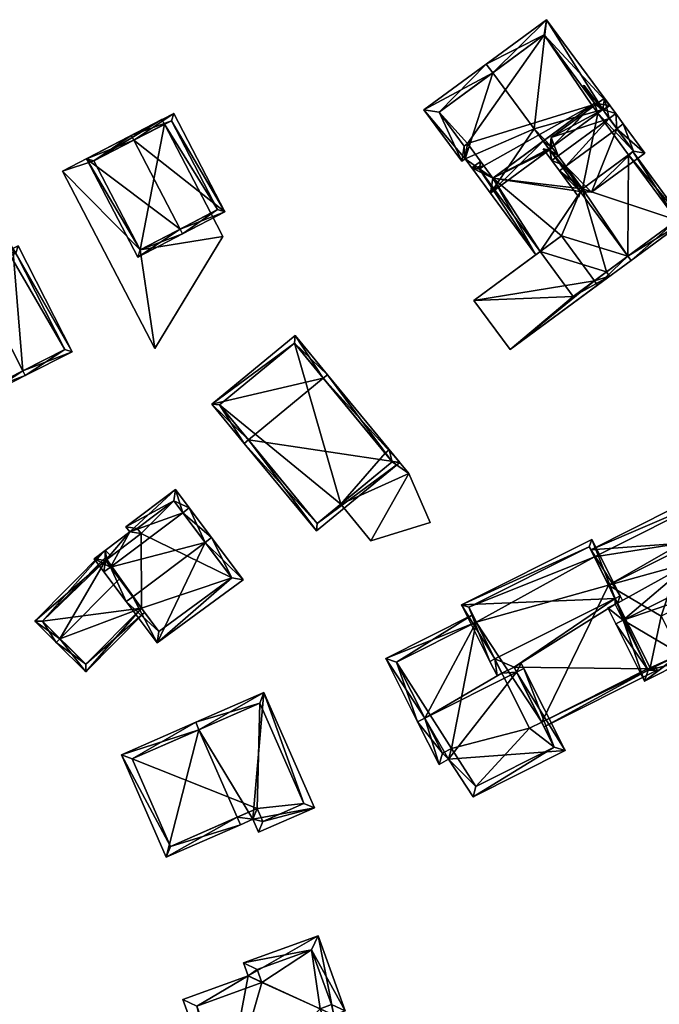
# Model space of a CAD drawing. Header units: inches. Extents: x 2685601 to 2690022, y 1235992 to 1239010.
# Tile 39 of 256: x 2685943 to 2686002, y 1236956 to 1237047. Entities that reach past the tile are written whole.
import ezdxf

# ---------------------------------------------------------------- set-up
doc = ezdxf.new("R2010")
doc.units = ezdxf.units.IN
doc.header["$MEASUREMENT"] = 0
doc.layers.add('Gebaeude Einzelhaus', color=10, linetype='Continuous')

msp = doc.modelspace()

# ---------------------------------------------------------------- meshes
at = {"layer": 'Gebaeude Einzelhaus'}
mesh = msp.add_polyface(dxfattribs=at)
corners = [(2685996.511, 1237038.375, 467.218), (2685997.161, 1237038.758, 466.805), (2685991.326, 1237046.686, 466.805), (2685996.557, 1237038.313, 467.218), (2685986.354, 1237041.785, 470.62), (2685985.761, 1237042.59, 470.62), (2685990.174, 1237036.595, 470.62), (2685991.814, 1237034.916, 470.44), (2685991.004, 1237035.466, 470.619), (2685991.596, 1237034.661, 470.62), (2685991.859, 1237034.855, 470.44), (2685983.806, 1237033.833, 466.855), (2685980.003, 1237038.351, 466.64), (2685983.496, 1237033.605, 466.64), (2685986.149, 1237030.651, 466.855), (2685981.401, 1237038.139, 467.197), (2685983.71, 1237035.003, 467.197), (2685984.02, 1237035.23, 467.411), (2685986.361, 1237032.049, 467.411), (2685991.015, 1237035.474, 470.612), (2685995.764, 1237038.97, 467.356), (2685991.114, 1237045.289, 467.357), (2685995.764, 1237038.97, 466.926), (2685991.114, 1237045.289, 455.636), (2685995.764, 1237038.97, 455.636), (2685981.401, 1237038.139, 455.636), (2685983.71, 1237035.003, 455.636), (2685984.02, 1237035.23, 455.636), (2685985.531, 1237033.177, 467.086), (2685985.531, 1237033.177, 455.636), (2685986.361, 1237032.049, 467.085), (2685995.516, 1237038.788, 467.118), (2685995.516, 1237038.788, 455.636), (2685986.361, 1237032.049, 455.636)]
mesh.append_faces([[corners[k] for k in face] for face in [(0, 1, 3), (1, 21, 2), (2, 21, 5), (5, 21, 4), (7, 20, 0), (0, 20, 1), (1, 20, 21), (7, 19, 20), (10, 9, 7), (7, 9, 19), (19, 9, 8), (11, 18, 14), (14, 18, 9), (9, 18, 8), (16, 17, 11), (11, 17, 18), (13, 16, 11), (5, 15, 12), (12, 15, 13), (13, 15, 16), (5, 4, 15), (6, 14, 8), (8, 14, 9), (4, 11, 6), (6, 11, 14), (5, 12, 4), (4, 12, 11), (11, 12, 13), (7, 9, 10), (7, 8, 9), (0, 6, 7), (7, 6, 8), (0, 2, 6), (6, 2, 4), (4, 2, 5), (3, 1, 0), (0, 1, 2)]], dxfattribs={"color": 13})
mesh.append_faces([[corners[k] for k in face] for face in [(32, 23, 24), (32, 27, 23), (23, 27, 25), (25, 27, 26), (32, 29, 27), (32, 33, 29), (22, 32, 24), (22, 31, 32), (22, 20, 31), (31, 20, 19), (18, 30, 8), (18, 28, 30), (28, 27, 29), (18, 17, 28), (28, 17, 27), (17, 16, 27), (27, 16, 26), (16, 15, 26), (26, 15, 25), (15, 23, 25), (4, 21, 15), (15, 21, 23), (21, 22, 23), (23, 22, 24), (21, 20, 22)]], dxfattribs={"color": 41})
mesh = msp.add_polyface(dxfattribs=at)
corners = [(2685998.834, 1237024.83, 470.62), (2685992.701, 1237026.698, 468.271), (2685995.747, 1237022.557, 468.27), (2685994.435, 1237030.807, 470.62), (2685986.361, 1237032.049, 467.085), (2685990.741, 1237025.255, 466.78), (2685996.043, 1237022.155, 468.27), (2685999.13, 1237024.428, 470.62), (2685991.626, 1237034.623, 470.62), (2685991.596, 1237034.661, 470.62), (2685991.004, 1237035.466, 470.619), (2685984.429, 1237032.988, 466.473), (2685985.531, 1237033.177, 467.086), (2685990.338, 1237024.959, 466.473), (2685985.234, 1237033.58, 467.086), (2685995.764, 1237038.97, 466.926), (2685994.793, 1237040.615, 466.805), (2685994.638, 1237040.501, 466.926), (2685996.466, 1237038.342, 466.805), (2685996.063, 1237038.045, 467.118), (2685995.516, 1237038.788, 467.118), (2685991.814, 1237034.916, 470.417), (2685991.015, 1237035.474, 470.612), (2685994.649, 1237031.065, 470.416), (2686004.045, 1237028.045, 466.804), (2685998.899, 1237034.193, 467.117), (2685999.301, 1237034.49, 466.805), (2685985.128, 1237032.881, 466.779), (2686003.346, 1237028.151, 467.117), (2685998.899, 1237034.193, 455.636), (2686003.346, 1237028.151, 455.636), (2685996.063, 1237038.045, 455.636), (2685995.516, 1237038.788, 455.636), (2685985.531, 1237033.177, 455.636), (2685985.128, 1237032.881, 455.636), (2685990.741, 1237025.255, 455.636), (2685996.854, 1237023.372, 468.63), (2685996.854, 1237023.372, 455.636), (2685994.649, 1237031.065, 455.636), (2685993.788, 1237021.115, 455.636), (2685986.361, 1237032.049, 455.636), (2685991.814, 1237034.916, 455.636)]
mesh.append_faces([[corners[k] for k in face] for face in [(20, 15, 19), (19, 15, 18), (18, 15, 16), (16, 15, 17), (7, 28, 24), (24, 28, 26), (26, 28, 25), (7, 0, 28), (0, 6, 2), (0, 7, 6), (14, 27, 11), (11, 27, 13), (13, 27, 5), (14, 12, 27), (25, 24, 26), (23, 0, 25), (25, 0, 24), (24, 0, 7), (23, 3, 0), (21, 8, 23), (23, 8, 3), (21, 22, 8), (8, 22, 10), (19, 20, 21), (21, 20, 22), (18, 15, 19), (19, 15, 20), (18, 16, 15), (15, 16, 17), (11, 12, 14), (5, 4, 13), (13, 4, 11), (11, 4, 12), (4, 9, 10), (4, 8, 9), (4, 3, 8), (0, 6, 7), (0, 2, 6), (5, 1, 4), (4, 1, 3), (3, 1, 0), (0, 1, 2)]], dxfattribs={"color": 13})
mesh.append_faces([[corners[k] for k in face] for face in [(41, 32, 31), (38, 40, 41), (41, 40, 32), (40, 34, 33), (38, 35, 40), (40, 35, 34), (38, 37, 35), (35, 37, 39), (38, 30, 37), (38, 29, 30), (36, 0, 2), (30, 28, 37), (37, 28, 36), (36, 28, 0), (5, 27, 35), (35, 27, 34), (34, 27, 33), (33, 27, 12), (19, 31, 20), (20, 31, 32), (30, 29, 28), (28, 29, 25)]], dxfattribs={"color": 41})
mesh = msp.add_polyface(dxfattribs=at)
corners = [(2686000.396, 1237034.364, 470.122), (2685998.411, 1237037.059, 472.611), (2685997.808, 1237036.615, 472.611), (2685995.473, 1237030.74, 470.122), (2685993.11, 1237033.156, 472.611), (2685994.435, 1237030.807, 470.62), (2685992.505, 1237032.711, 472.611), (2685994.3, 1237030.273, 470.36), (2685997.71, 1237038.011, 471.119), (2685997.106, 1237037.567, 471.119), (2685992.408, 1237034.109, 471.119), (2685991.804, 1237033.664, 471.119), (2685991.626, 1237034.623, 470.62), (2685991.012, 1237034.74, 470.359), (2685991.749, 1237035.8, 470.122), (2685996.671, 1237039.424, 470.122), (2685994.649, 1237031.065, 470.68), (2685999.348, 1237034.524, 470.68), (2685996.511, 1237038.375, 470.548), (2685991.814, 1237034.916, 470.549), (2685996.511, 1237038.375, 467.218), (2685999.348, 1237034.524, 455.636), (2685996.511, 1237038.375, 455.636), (2685996.063, 1237038.045, 467.118), (2685991.814, 1237034.916, 470.417), (2685991.814, 1237034.916, 470.44), (2685996.063, 1237038.045, 455.636), (2685994.649, 1237031.065, 470.416), (2685998.899, 1237034.193, 467.117), (2685998.899, 1237034.193, 455.636), (2685994.649, 1237031.065, 455.636), (2685991.814, 1237034.916, 455.636)]
mesh.append_faces([[corners[k] for k in face] for face in [(11, 4, 6), (11, 10, 4), (12, 11, 13), (12, 10, 11), (14, 19, 12), (12, 19, 10), (8, 18, 15), (15, 18, 14), (14, 18, 19), (8, 9, 18), (1, 2, 8), (8, 2, 9), (6, 5, 7), (3, 17, 0), (0, 17, 1), (1, 17, 2), (6, 16, 5), (5, 16, 3), (3, 16, 17), (6, 4, 16), (14, 9, 15), (15, 9, 8), (12, 10, 14), (14, 10, 9), (13, 11, 12), (12, 11, 10), (4, 11, 6), (4, 10, 11), (2, 9, 4), (4, 9, 10), (1, 8, 2), (2, 8, 9), (5, 6, 7), (3, 4, 5), (5, 4, 6), (0, 2, 3), (3, 2, 4), (0, 1, 2)]], dxfattribs={"color": 13})
mesh.append_faces([[corners[k] for k in face] for face in [(29, 26, 21), (21, 26, 22), (29, 30, 26), (26, 30, 31), (21, 28, 29), (21, 17, 28), (28, 17, 27), (27, 17, 16), (16, 10, 27), (27, 10, 24), (24, 10, 25), (25, 10, 19), (16, 4, 10), (23, 22, 26), (23, 20, 22), (19, 18, 25), (25, 18, 24), (24, 18, 23), (23, 18, 20), (9, 20, 18), (20, 21, 22), (9, 17, 20), (20, 17, 21), (9, 2, 17)]], dxfattribs={"color": 41})
mesh = msp.add_polyface(dxfattribs=at)
corners = [(2685953.202, 1237035.544, 468.691), (2685961.619, 1237028.921, 466.037), (2685956.889, 1237038.024, 466.037), (2685957.471, 1237027.329, 468.69), (2685957.701, 1237026.885, 468.691), (2685952.971, 1237035.988, 468.691), (2685948.843, 1237033.841, 466.037), (2685953.573, 1237024.74, 466.037), (2685949.516, 1237033.629, 466.322), (2685953.785, 1237025.414, 466.322), (2685960.945, 1237029.134, 466.338), (2685956.676, 1237037.35, 466.338), (2685960.306, 1237028.802, 462.885), (2685960.945, 1237029.134, 457.319), (2685953.785, 1237025.414, 462.885), (2685960.306, 1237028.802, 457.319), (2685956.676, 1237037.35, 457.319), (2685956.036, 1237037.017, 462.885), (2685956.036, 1237037.017, 457.319), (2685949.516, 1237033.629, 462.885), (2685953.785, 1237025.414, 457.319), (2685949.516, 1237033.629, 457.319)]
mesh.append_faces([[corners[k] for k in face] for face in [(1, 11, 2), (2, 11, 5), (5, 11, 0), (3, 10, 4), (4, 10, 1), (1, 10, 11), (6, 9, 7), (7, 9, 4), (4, 9, 3), (0, 8, 5), (5, 8, 6), (6, 8, 9), (3, 7, 4), (0, 6, 3), (3, 6, 7), (0, 5, 6), (0, 2, 5), (4, 1, 3), (3, 1, 0), (0, 1, 2)]], dxfattribs={"color": 13})
mesh.append_faces([[corners[k] for k in face] for face in [(15, 18, 13), (13, 18, 16), (15, 20, 18), (18, 20, 21), (9, 8, 14), (14, 8, 19), (8, 17, 19), (17, 16, 18), (17, 11, 16), (8, 0, 17), (17, 0, 11), (11, 10, 16), (16, 10, 13), (13, 12, 15), (12, 9, 14), (12, 3, 9), (13, 10, 12), (12, 10, 3)]], dxfattribs={"color": 41})
mesh = msp.add_polyface(dxfattribs=at)
corners = [(2685953.785, 1237025.414, 462.885), (2685946.628, 1237032.69, 462.885), (2685955.138, 1237016.313, 462.885), (2685949.516, 1237033.629, 462.885), (2685955.806, 1237037.46, 462.885), (2685961.416, 1237026.665, 462.885), (2685960.306, 1237028.802, 462.885), (2685956.036, 1237037.017, 462.885), (2685946.628, 1237032.69, 457.319), (2685955.806, 1237037.46, 457.319), (2685955.138, 1237016.313, 457.319), (2685960.306, 1237028.802, 457.319), (2685961.416, 1237026.665, 457.319), (2685956.036, 1237037.017, 457.319), (2685949.516, 1237033.629, 457.319), (2685953.785, 1237025.414, 457.319)]
mesh.append_faces([[corners[k] for k in face] for face in [(4, 3, 7), (0, 5, 6), (0, 2, 5), (4, 1, 3), (3, 1, 0), (0, 1, 2)]], dxfattribs={"color": 13})
mesh.append_faces([[corners[k] for k in face] for face in [(10, 15, 12), (12, 15, 11), (14, 9, 13), (10, 8, 15), (15, 8, 14), (14, 8, 9), (5, 2, 12), (12, 2, 10), (9, 7, 13), (9, 4, 7), (12, 11, 5), (5, 11, 6), (2, 1, 10), (10, 1, 8), (1, 4, 8), (8, 4, 9)]], dxfattribs={"color": 41})
mesh = msp.add_polyface(dxfattribs=at)
corners = [(2685942.954, 1237014.242, 471.097), (2685938.916, 1237011.625, 468.609), (2685943.181, 1237013.796, 471.097), (2685935.908, 1237028.081, 471.097), (2685931.416, 1237026.355, 468.609), (2685935.681, 1237028.528, 471.097), (2685942.031, 1237025.53, 469.044), (2685947.514, 1237016.003, 468.775), (2685942.533, 1237025.786, 468.775), (2685939.511, 1237030.478, 469.044), (2685939.135, 1237012.298, 468.869), (2685932.089, 1237026.136, 468.869), (2685946.841, 1237016.221, 469.014), (2685942.314, 1237025.113, 469.014), (2685939.293, 1237029.805, 469.283), (2685941.668, 1237025.171, 469.276), (2685941.591, 1237025.291, 469.283), (2685941.813, 1237024.856, 469.283), (2685941.591, 1237025.291, 457.368), (2685941.668, 1237025.171, 457.368), (2685939.293, 1237029.805, 457.368), (2685932.089, 1237026.136, 457.368), (2685939.135, 1237012.298, 457.368), (2685946.841, 1237016.221, 457.368), (2685942.314, 1237025.113, 457.368), (2685941.813, 1237024.856, 457.368)]
mesh.append_faces([[corners[k] for k in face] for face in [(13, 17, 15), (3, 11, 5), (14, 3, 5), (5, 11, 4), (9, 14, 5), (16, 14, 6), (6, 13, 15), (15, 16, 6), (6, 14, 9), (8, 13, 6), (12, 13, 7), (7, 13, 8), (0, 12, 2), (10, 0, 2), (2, 12, 7), (11, 10, 1), (4, 11, 1), (1, 10, 2), (3, 9, 5), (0, 6, 3), (3, 6, 9), (2, 7, 0), (0, 7, 6), (6, 7, 8), (4, 3, 5), (4, 1, 3), (3, 1, 0), (0, 1, 2)]], dxfattribs={"color": 13})
mesh.append_faces([[corners[k] for k in face] for face in [(23, 25, 24), (22, 25, 23), (21, 25, 22), (18, 25, 21), (18, 21, 20), (19, 25, 18), (15, 25, 19), (17, 25, 15), (24, 25, 13), (13, 25, 17), (23, 24, 13), (12, 23, 13), (22, 23, 0), (0, 23, 12), (10, 22, 0), (21, 22, 11), (11, 22, 10), (20, 21, 11), (3, 20, 11), (14, 20, 3), (18, 20, 14), (16, 18, 14), (19, 18, 15), (15, 18, 16)]], dxfattribs={"color": 41})
mesh = msp.add_polyface(dxfattribs=at)
corners = [(2685995.747, 1237022.557, 468.27), (2685984.619, 1237020.749, 465.643), (2685987.963, 1237016.208, 465.643), (2685992.701, 1237026.698, 468.271), (2685996.043, 1237022.155, 468.27), (2685997.15, 1237022.969, 468.63), (2685996.854, 1237023.372, 468.63), (2685987.963, 1237016.208, 455.636), (2685984.619, 1237020.749, 455.636), (2685997.15, 1237022.969, 455.636), (2685996.854, 1237023.372, 455.636), (2685990.741, 1237025.255, 455.636), (2685990.741, 1237025.255, 466.78), (2685993.788, 1237021.115, 455.636)]
mesh.append_faces([[corners[k] for k in face] for face in [(0, 5, 6), (0, 4, 5), (0, 2, 4), (3, 1, 0), (0, 1, 2)]], dxfattribs={"color": 13})
mesh.append_faces([[corners[k] for k in face] for face in [(8, 13, 7), (7, 13, 9), (9, 13, 10), (8, 11, 13), (11, 1, 12), (12, 1, 3), (11, 8, 1), (6, 5, 10), (10, 5, 9), (4, 9, 5), (4, 2, 9), (9, 2, 7), (2, 1, 7), (7, 1, 8)]], dxfattribs={"color": 41})
mesh = msp.add_polyface(dxfattribs=at)
corners = [(2685963.794, 1237007.847, 469.661), (2685970.081, 1236999.435, 465.928), (2685977.765, 1237005.77, 465.928), (2685963.408, 1237007.529, 469.661), (2685970.705, 1237013.546, 469.661), (2685971.091, 1237013.864, 469.661), (2685968.103, 1237017.488, 466.676), (2685960.42, 1237011.153, 466.676), (2685970.149, 1237000.139, 466.106), (2685977.061, 1237005.838, 466.106), (2685968.035, 1237016.784, 466.993), (2685961.124, 1237011.085, 466.993), (2685968.035, 1237016.784, 458.853), (2685976.416, 1237006.621, 465.928), (2685977.061, 1237005.838, 465.928), (2685976.416, 1237006.621, 458.853), (2685961.124, 1237011.085, 458.853), (2685970.149, 1237000.139, 458.853), (2685972.313, 1237001.923, 465.928), (2685972.313, 1237001.923, 458.853), (2685977.061, 1237005.838, 458.853)]
mesh.append_faces([[corners[k] for k in face] for face in [(7, 11, 3), (3, 11, 0), (5, 10, 6), (6, 10, 7), (7, 10, 11), (5, 4, 10), (2, 9, 5), (5, 9, 4), (3, 8, 1), (1, 8, 2), (2, 8, 9), (3, 0, 8), (4, 7, 0), (0, 7, 3), (5, 6, 4), (4, 6, 7), (0, 2, 4), (4, 2, 5), (3, 1, 0), (0, 1, 2)]], dxfattribs={"color": 13})
mesh.append_faces([[corners[k] for k in face] for face in [(15, 19, 12), (12, 19, 16), (16, 19, 17), (15, 20, 19), (9, 18, 14), (18, 17, 19), (9, 8, 18), (18, 8, 17), (0, 17, 8), (0, 16, 17), (0, 11, 16), (11, 10, 16), (16, 10, 12), (12, 13, 15), (13, 9, 14), (12, 4, 13), (13, 4, 9), (12, 10, 4)]], dxfattribs={"color": 41})
mesh = msp.add_polyface(dxfattribs=at)
corners = [(2685978.614, 1237004.744, 465.928), (2685975.105, 1236998.536, 465.928), (2685980.568, 1237000.223, 465.928), (2685972.313, 1237001.923, 465.928), (2685977.061, 1237005.838, 465.928), (2685976.803, 1237006.94, 465.928), (2685976.416, 1237006.621, 465.928), (2685978.614, 1237004.744, 458.853), (2685980.568, 1237000.223, 458.853), (2685976.803, 1237006.94, 458.853), (2685976.416, 1237006.621, 458.853), (2685975.105, 1236998.536, 458.853), (2685972.313, 1237001.923, 458.853), (2685977.061, 1237005.838, 458.853)]
mesh.append_faces([[corners[k] for k in face] for face in [(4, 5, 6), (3, 0, 4), (4, 0, 5), (3, 1, 0), (0, 1, 2)]], dxfattribs={"color": 13})
mesh.append_faces([[corners[k] for k in face] for face in [(7, 13, 9), (9, 13, 10), (7, 12, 13), (7, 11, 12), (7, 8, 11), (2, 1, 8), (8, 1, 11), (12, 11, 3), (3, 11, 1), (6, 5, 10), (10, 5, 9), (5, 0, 9), (9, 0, 7), (0, 2, 7), (7, 2, 8)]], dxfattribs={"color": 41})
mesh = msp.add_polyface(dxfattribs=at)
corners = [(2685998.396, 1236991.181, 475.729), (2685997.88, 1236992.774, 473.741), (2685997.653, 1236992.659, 473.741), (2686004.697, 1236996.56, 473.351), (2685997.053, 1236994.419, 471.526), (2685996.983, 1236992.322, 473.741), (2685997.725, 1236990.844, 475.729), (2686007.177, 1236995.593, 475.729), (2686006.914, 1236996.116, 475.026), (2686007.846, 1236995.929, 475.729), (2686004.015, 1236997.916, 471.526), (2686003.686, 1236988.059, 472.059), (2686000.38, 1236985.559, 471.526), (2686004.022, 1236987.389, 471.526), (2686003.677, 1236988.077, 472.073), (2686007.555, 1236994.346, 474.817), (2686007.622, 1236994.707, 475.025), (2686000.714, 1236986.566, 472.059), (2686003.657, 1236988.045, 472.059), (2686007.088, 1237003.574, 468.207), (2686003.82, 1236998.305, 471.133), (2686005.412, 1236999.105, 471.133), (2685995.403, 1236997.704, 468.207), (2685995.74, 1236997.033, 468.885), (2686008.544, 1237000.678, 471.133), (2686007.731, 1237000.623, 470.848), (2686006.754, 1237002.568, 468.883), (2686005.271, 1236999.386, 470.849), (2686000.652, 1236986.689, 469.028), (2686000.714, 1236986.566, 468.931), (2686000.652, 1236986.689, 455.534), (2686000.714, 1236986.566, 455.534), (2686003.686, 1236988.059, 455.534), (2686000.88, 1236986.803, 455.534), (2686001.92, 1236991.573, 455.534), (2685997.053, 1236994.419, 455.534), (2686004.015, 1236997.916, 455.534), (2686005.245, 1236993.242, 455.534), (2686006.139, 1236993.691, 455.534), (2686005.412, 1236999.105, 455.534), (2686005.271, 1236999.386, 455.534), (2686007.731, 1237000.623, 455.534), (2686006.754, 1237002.568, 455.534), (2685995.74, 1236997.033, 455.534), (2686003.82, 1236998.305, 455.534)]
mesh.append_faces([[corners[k] for k in face] for face in [(24, 26, 19), (19, 26, 22), (22, 26, 23), (27, 25, 21), (21, 25, 24), (24, 25, 26), (19, 21, 24), (10, 20, 4), (4, 20, 23), (23, 20, 22), (22, 20, 19), (19, 20, 21), (7, 9, 16), (13, 18, 11), (6, 17, 12), (12, 17, 13), (13, 17, 18), (6, 0, 17), (0, 5, 2), (0, 6, 5), (7, 8, 9), (7, 16, 9), (0, 15, 7), (7, 15, 16), (0, 14, 15), (6, 12, 0), (0, 12, 14), (14, 12, 11), (11, 12, 13), (4, 3, 10), (3, 7, 8), (8, 7, 9), (3, 0, 7), (0, 5, 6), (0, 2, 5), (4, 1, 3), (3, 1, 0), (0, 1, 2)]], dxfattribs={"color": 13})
mesh.append_faces([[corners[k] for k in face] for face in [(42, 44, 43), (43, 44, 35), (35, 44, 36), (41, 40, 42), (42, 40, 44), (44, 40, 39), (42, 43, 26), (26, 43, 23), (26, 41, 42), (26, 25, 41), (25, 40, 41), (25, 27, 40), (40, 27, 39), (39, 27, 21), (34, 36, 37), (37, 36, 38), (34, 35, 36), (32, 33, 34), (34, 33, 35), (32, 31, 33), (33, 31, 30), (16, 8, 7), (18, 29, 11), (11, 29, 32), (32, 29, 31), (18, 17, 29), (29, 30, 31), (29, 28, 30), (29, 17, 28), (28, 17, 2), (2, 17, 0)]], dxfattribs={"color": 41})
mesh = msp.add_polyface(dxfattribs=at)
corners = [(2685952.83, 1236999.35, 465.975), (2685957.051, 1237003.263, 465.648), (2685952.475, 1236999.824, 465.648), (2685957.721, 1237001.125, 466.81), (2685958.32, 1237001.575, 466.81), (2685951.041, 1236996.106, 466.81), (2685949.529, 1236996.87, 465.975), (2685950.441, 1236995.655, 466.81), (2685952.504, 1236992.909, 468.966), (2685953.105, 1236993.36, 468.966), (2685959.784, 1236998.378, 468.966), (2685960.384, 1236998.829, 468.966), (2685955.358, 1236989.111, 466.271), (2685963.308, 1236994.936, 466.205), (2685950.579, 1236996.721, 466.387), (2685955.513, 1236990.155, 466.692), (2685962.253, 1236995.093, 466.635), (2685956.903, 1237002.213, 466.061), (2685953.525, 1236999.654, 466.071), (2685953.88, 1236999.2, 466.387), (2685962.253, 1236995.093, 458.89), (2685956.903, 1237002.213, 458.89), (2685953.525, 1236999.654, 458.89), (2685953.88, 1236999.2, 458.89), (2685950.699, 1236996.811, 465.521), (2685950.699, 1236996.811, 458.89), (2685950.579, 1236996.721, 465.514), (2685953.902, 1236992.299, 465.136), (2685955.513, 1236990.155, 458.89), (2685951.87, 1236995.004, 466.147), (2685953.902, 1236992.299, 458.89), (2685950.579, 1236996.721, 458.89)]
mesh.append_faces([[corners[k] for k in face] for face in [(19, 14, 0), (18, 19, 0), (17, 18, 2), (2, 18, 0), (1, 17, 2), (3, 17, 4), (10, 3, 4), (4, 17, 1), (16, 10, 11), (11, 10, 4), (13, 16, 11), (12, 15, 16), (12, 16, 13), (9, 15, 8), (5, 9, 8), (8, 15, 12), (14, 5, 7), (7, 5, 8), (0, 14, 6), (6, 14, 7), (10, 13, 11), (8, 12, 9), (9, 12, 10), (10, 12, 13), (3, 11, 4), (5, 10, 3), (3, 10, 11), (5, 9, 10), (7, 8, 5), (5, 8, 9), (5, 6, 7), (3, 0, 5), (5, 0, 6), (4, 1, 3), (3, 1, 0), (0, 1, 2)]], dxfattribs={"color": 13})
mesh.append_faces([[corners[k] for k in face] for face in [(20, 23, 21), (21, 23, 22), (20, 30, 23), (23, 30, 25), (25, 30, 31), (20, 28, 30), (16, 28, 20), (16, 15, 28), (28, 27, 30), (29, 5, 26), (26, 5, 14), (27, 9, 29), (29, 9, 5), (28, 15, 27), (27, 15, 9), (14, 24, 26), (24, 23, 25), (14, 19, 24), (24, 19, 23), (19, 18, 23), (23, 18, 22), (18, 17, 22), (22, 17, 21), (3, 21, 17), (3, 20, 21), (10, 16, 3), (3, 16, 20)]], dxfattribs={"color": 41})
mesh = msp.add_polyface(dxfattribs=at)
corners = [(2685986.537, 1236987.613, 474.08), (2685983.47, 1236992.604, 467.822), (2685986.09, 1236987.388, 474.08), (2685997.664, 1236993.204, 474.08), (2685995.49, 1236998.644, 467.822), (2685998.111, 1236993.428, 474.08), (2686000.714, 1236986.566, 468.931), (2686001.551, 1236986.58, 468.675), (2686001.388, 1236986.905, 468.931), (2685991.1, 1236981.328, 468.675), (2685990.876, 1236981.775, 469.027), (2686000.652, 1236986.689, 469.028), (2685988.322, 1236986.856, 473.038), (2685997.653, 1236992.659, 473.741), (2685997.88, 1236992.774, 473.741), (2685998.327, 1236992.998, 473.741), (2685986.753, 1236986.068, 473.038), (2685987.201, 1236986.292, 473.038), (2685995.268, 1236997.973, 468.358), (2685984.141, 1236992.381, 468.359), (2685997.053, 1236994.419, 471.526), (2685995.74, 1236997.033, 468.885), (2685995.74, 1236997.033, 455.534), (2685995.268, 1236997.973, 455.534), (2685984.141, 1236992.381, 455.534), (2685984.826, 1236991.017, 468.22), (2685984.826, 1236991.017, 455.534), (2685990.876, 1236981.775, 455.534), (2686000.652, 1236986.689, 455.534), (2685997.053, 1236994.419, 455.534), (2686000.88, 1236986.803, 455.534), (2685989.754, 1236981.211, 455.534)]
mesh.append_faces([[corners[k] for k in face] for face in [(11, 6, 10), (10, 6, 9), (9, 6, 7), (7, 6, 8), (2, 0, 16), (16, 0, 17), (15, 14, 5), (5, 14, 3), (1, 19, 2), (2, 19, 0), (4, 18, 1), (1, 18, 19), (4, 5, 18), (18, 5, 3), (12, 0, 17), (17, 0, 16), (16, 0, 2), (12, 3, 0), (3, 14, 5), (5, 14, 15), (12, 13, 3), (3, 13, 14), (10, 11, 12), (12, 11, 13), (9, 6, 10), (10, 6, 11), (9, 7, 6), (6, 7, 8), (4, 3, 5), (4, 1, 3), (3, 1, 0), (0, 1, 2)]], dxfattribs={"color": 13})
mesh.append_faces([[corners[k] for k in face] for face in [(26, 27, 31), (26, 29, 27), (27, 29, 28), (28, 29, 30), (24, 22, 26), (26, 22, 29), (24, 23, 22), (10, 28, 11), (10, 27, 28), (0, 25, 17), (25, 24, 26), (0, 19, 25), (25, 19, 24), (19, 18, 24), (24, 18, 23), (20, 3, 14), (23, 18, 22), (22, 18, 21), (21, 18, 20), (20, 18, 3)]], dxfattribs={"color": 41})
mesh = msp.add_polyface(dxfattribs=at)
corners = [(2685950.579, 1236996.721, 465.514), (2685950.565, 1236997.649, 465.317), (2685944.051, 1236991.086, 465.317), (2685950.699, 1236996.811, 465.521), (2685951.103, 1236997.115, 465.543), (2685946.383, 1236989.477, 466.147), (2685946.03, 1236989.121, 466.146), (2685951.87, 1236995.004, 466.147), (2685948.761, 1236986.41, 464.985), (2685954.205, 1236991.895, 464.985), (2685953.902, 1236992.299, 465.136), (2685944.759, 1236991.089, 465.466), (2685950.568, 1236996.941, 465.466), (2685948.759, 1236987.118, 465.136), (2685950.699, 1236996.811, 458.89), (2685950.568, 1236996.941, 458.89), (2685944.759, 1236991.089, 458.89), (2685948.759, 1236987.118, 458.89), (2685953.902, 1236992.299, 458.89), (2685950.579, 1236996.721, 458.89)]
mesh.append_faces([[corners[k] for k in face] for face in [(8, 13, 9), (9, 13, 10), (8, 6, 13), (13, 6, 5), (12, 4, 3), (12, 1, 4), (12, 11, 1), (1, 11, 2), (2, 11, 6), (6, 11, 5), (8, 5, 6), (8, 10, 5), (5, 10, 7), (8, 9, 10), (0, 5, 7), (0, 2, 5), (5, 2, 6), (4, 1, 3), (3, 1, 0), (0, 1, 2)]], dxfattribs={"color": 13})
mesh.append_faces([[corners[k] for k in face] for face in [(16, 18, 17), (14, 19, 15), (15, 19, 16), (16, 19, 18), (10, 13, 18), (18, 13, 17), (5, 17, 13), (5, 16, 17), (5, 11, 16), (11, 12, 16), (16, 12, 15), (15, 12, 14), (14, 12, 3)]], dxfattribs={"color": 41})
mesh = msp.add_polyface(dxfattribs=at)
corners = [(2685980.088, 1236982.137, 473.511), (2685981.395, 1236977.865, 470.416), (2685982.281, 1236978.336, 470.432), (2685979.418, 1236981.8, 473.511), (2685993.041, 1236979.134, 467.537), (2685984.544, 1236974.864, 467.537), (2685988.556, 1236986.392, 473.511), (2685989.226, 1236986.729, 473.511), (2685984.826, 1236991.017, 468.22), (2685984.489, 1236991.688, 467.537), (2685976.474, 1236987.66, 467.537), (2685987.201, 1236986.292, 473.038), (2685988.993, 1236987.193, 473.038), (2685988.322, 1236986.856, 473.038), (2685977.48, 1236987.326, 468.22), (2685981.72, 1236978.888, 470.956), (2685982.535, 1236979.321, 470.97), (2685984.806, 1236975.835, 468.064), (2685992.035, 1236979.468, 468.064), (2685990.876, 1236981.775, 455.534), (2685992.035, 1236979.468, 455.534), (2685990.876, 1236981.775, 469.027), (2685977.48, 1236987.326, 455.534), (2685984.826, 1236991.017, 455.534), (2685981.72, 1236978.888, 455.534), (2685982.535, 1236979.321, 455.534), (2685984.806, 1236975.835, 455.534), (2685989.754, 1236981.211, 455.534)]
mesh.append_faces([[corners[k] for k in face] for face in [(5, 18, 4), (4, 18, 7), (7, 18, 6), (2, 17, 5), (5, 17, 18), (2, 16, 17), (3, 15, 1), (1, 15, 2), (2, 15, 16), (3, 0, 15), (14, 9, 8), (14, 10, 9), (14, 3, 10), (14, 0, 3), (7, 6, 12), (12, 6, 13), (11, 6, 13), (13, 6, 12), (12, 6, 7), (8, 0, 11), (11, 0, 6), (8, 10, 0), (0, 10, 3), (8, 9, 10), (6, 4, 7), (0, 2, 6), (6, 2, 4), (4, 2, 5), (3, 1, 0), (0, 1, 2)]], dxfattribs={"color": 13})
mesh.append_faces([[corners[k] for k in face] for face in [(20, 27, 19), (27, 25, 23), (23, 25, 22), (22, 25, 24), (20, 26, 27), (27, 26, 25), (18, 17, 20), (20, 17, 26), (17, 25, 26), (17, 16, 25), (16, 15, 25), (25, 15, 24), (0, 14, 15), (15, 14, 24), (24, 14, 22), (22, 8, 23), (22, 14, 8), (6, 21, 13), (6, 18, 21), (21, 18, 19), (19, 18, 20)]], dxfattribs={"color": 41})
mesh = msp.add_polyface(dxfattribs=at)
corners = [(2685959.22, 1236981.071, 468.91), (2685952.06, 1236978.754, 466.089), (2685956.205, 1236969.289, 466.089), (2685958.919, 1236981.758, 468.91), (2685962.764, 1236972.98, 468.91), (2685963.064, 1236972.294, 468.91), (2685969.889, 1236973.851, 466.089), (2685964.205, 1236972.793, 468.399), (2685964.731, 1236971.591, 468.399), (2685965.218, 1236984.516, 466.089), (2685956.591, 1236970.276, 466.371), (2685965.118, 1236972.579, 468.091), (2685964.591, 1236973.78, 468.092), (2685968.901, 1236974.238, 466.397), (2685964.831, 1236983.529, 466.397), (2685953.048, 1236978.368, 466.372), (2685964.831, 1236983.529, 458.838), (2685968.901, 1236974.238, 458.838), (2685953.048, 1236978.368, 458.838), (2685956.591, 1236970.276, 458.838), (2685964.591, 1236973.78, 458.838), (2685965.118, 1236972.579, 458.838)]
mesh.append_faces([[corners[k] for k in face] for face in [(15, 10, 1), (0, 15, 3), (14, 0, 3), (3, 15, 1), (13, 14, 9), (9, 14, 3), (6, 11, 13), (6, 13, 9), (8, 11, 6), (12, 11, 7), (4, 12, 7), (7, 11, 8), (10, 4, 5), (5, 4, 7), (1, 10, 2), (2, 10, 5), (0, 9, 3), (5, 7, 4), (4, 7, 0), (0, 7, 9), (9, 7, 6), (6, 7, 8), (0, 2, 4), (4, 2, 5), (3, 1, 0), (0, 1, 2)]], dxfattribs={"color": 13})
mesh.append_faces([[corners[k] for k in face] for face in [(18, 20, 19), (16, 20, 18), (17, 21, 20), (17, 20, 16), (13, 21, 17), (11, 21, 13), (20, 21, 11), (12, 20, 11), (4, 20, 12), (19, 20, 10), (10, 20, 4), (18, 19, 10), (15, 18, 10), (16, 18, 0), (0, 18, 15), (14, 16, 0), (17, 16, 13), (13, 16, 14)]], dxfattribs={"color": 41})
mesh = msp.add_polyface(dxfattribs=at)
corners = [(2685971.683, 1236954.703, 470.271), (2685961.424, 1236945.939, 471.137), (2685973.3, 1236950.24, 471.137), (2685972.726, 1236955.1, 470.267), (2685970.221, 1236962.014, 468.925), (2685963.763, 1236958.311, 469.159), (2685963.326, 1236959.516, 468.925), (2685957.733, 1236956.126, 469.159), (2685972.019, 1236950.84, 470.955), (2685962.024, 1236947.22, 470.954), (2685971.451, 1236955.684, 470.088), (2685970.408, 1236955.286, 470.092), (2685969.621, 1236960.733, 469.108), (2685964.608, 1236958.916, 469.108), (2685959.014, 1236955.526, 469.342), (2685965.043, 1236957.711, 469.342), (2685972.019, 1236950.84, 459.447), (2685970.408, 1236955.286, 459.447), (2685971.451, 1236955.684, 459.447), (2685969.621, 1236960.733, 459.447), (2685964.608, 1236958.916, 459.447), (2685965.043, 1236957.711, 459.447), (2685959.014, 1236955.526, 459.447), (2685962.024, 1236947.22, 459.447)]
mesh.append_faces([[corners[k] for k in face] for face in [(14, 9, 1), (7, 14, 1), (15, 14, 5), (13, 15, 5), (5, 14, 7), (12, 13, 6), (6, 13, 5), (4, 12, 6), (10, 12, 3), (3, 12, 4), (11, 10, 0), (8, 11, 0), (0, 10, 3), (2, 9, 8), (1, 9, 2), (2, 8, 0), (7, 1, 5), (6, 5, 4), (5, 1, 0), (4, 5, 0), (3, 4, 0), (0, 1, 2)]], dxfattribs={"color": 13})
mesh.append_faces([[corners[k] for k in face] for face in [(21, 23, 22), (19, 21, 20), (17, 23, 21), (17, 21, 19), (17, 19, 18), (16, 23, 17), (9, 23, 16), (9, 16, 8), (22, 23, 14), (14, 23, 9), (21, 22, 15), (15, 22, 14), (20, 21, 13), (13, 21, 15), (19, 20, 12), (12, 20, 13), (18, 19, 12), (10, 18, 12), (17, 18, 10), (11, 17, 10), (16, 17, 11), (8, 16, 11)]], dxfattribs={"color": 41})

doc.saveas('drawing.dxf')
